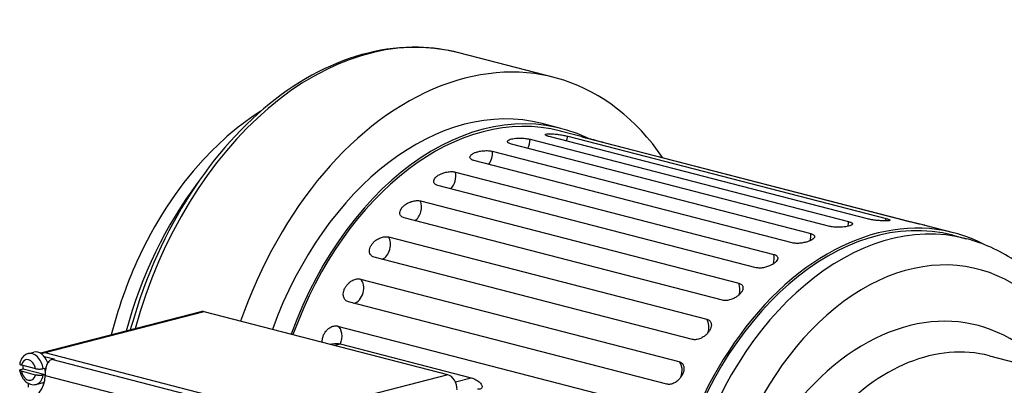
# Model space of a CAD drawing. Header units: inches. Extents: x 0 to 248, y 0 to 191.
# Tile 35 of 41: x 180 to 187.32, y 170.85 to 173.57. Entities that reach past the tile are written whole.
import ezdxf

# ---------------------------------------------------------------- set-up
doc = ezdxf.new("R2010")
doc.units = ezdxf.units.IN
doc.header["$MEASUREMENT"] = 0
doc.layers.add('PV-73B', color=7, linetype='Continuous')

# ---------------------------------------------------------------- blocks, each defined once
blk = doc.blocks.new('*U19')
at = {"layer": 'PV-73B'}
for p, q in [((24.3749, 50.1238), (23.665, 50.3075)), ((24.4253, 49.7447), (24.2861, 49.7807)), ((24.6325, 49.6708), (24.4204, 49.7257)), ((26.4234, 49.0161), (24.0571, 49.6286)), ((24.1962, 49.6646), (26.5625, 49.0522)), ((26.7045, 49.0719), (24.3382, 49.6844)), ((24.4753, 49.6868), (26.8416, 49.0744)), ((26.9793, 49.0596), (24.613, 49.6721)), ((24.7438, 49.6409), (27.0837, 49.0353)), ((23.915, 49.5749), (26.2813, 48.9624)), ((26.1443, 48.8939), (23.778, 49.5064)), ((23.6403, 49.4203), (26.0066, 48.8079)), ((25.8758, 48.709), (23.5095, 49.3215)), ((23.3803, 49.2057), (25.7466, 48.5933)), ((25.6261, 48.467), (23.2598, 49.0795)), ((27.3435, 48.9691), (27.1314, 49.024)), ((23.143, 48.9376), (25.5093, 48.3251)), ((27.3386, 48.9501), (27.436, 48.9248)), ((25.4027, 48.1753), (23.0364, 48.7878)), ((22.9356, 48.624), (25.3019, 48.0115)), ((25.2125, 47.8428), (22.8462, 48.4552)), ((21.7496, 48.3815), (20.5672, 48.0755)), ((21.7743, 48.3813), (20.5911, 48.0751)), ((23.5838, 47.913), (21.7743, 48.3813)), ((22.7644, 48.2745), (25.1307, 47.6621)), ((20.4658, 48.0696), (20.5076, 48.0804)), ((22.7428, 48.1306), (22.784, 48.1413)), ((22.784, 48.1413), (23.7584, 47.8891)), ((20.5664, 48.0753), (20.5557, 48.0725)), ((20.5911, 48.0751), (20.5631, 48.0678)), ((20.5833, 48.0492), (20.6577, 48.0299)), ((22.4006, 47.6067), (20.5911, 48.0751)), ((20.6577, 48.0299), (20.6421, 48.0259)), ((22.2105, 47.6199), (20.6421, 48.0259)), ((27.6108, 48.0533), (28.2954, 47.8761)), ((20.4137, 47.9526), (20.4277, 47.9562)), ((20.4147, 47.9855), (20.5205, 47.9581)), ((20.5205, 47.9106), (20.4147, 47.938)), ((20.4277, 47.9562), (20.591, 47.9139)), ((20.5771, 47.9579), (20.591, 47.9615)), ((20.591, 47.9139), (20.5771, 47.9103)), ((20.5911, 47.908), (22.1222, 47.5117)), ((23.5838, 47.913), (22.3867, 47.6031)), ((23.6404, 47.8586), (23.7584, 47.8891)), ((20.4676, 47.8194), (20.4676, 47.8479)), ((20.525, 47.8409), (20.5668, 47.8517))]:
    blk.add_line(p, q, dxfattribs=at)
for centre, major_axis, start_param, end_param in [((22.9992, 47.7348), (0.6659, 2.5727), 0, 1.54545), ((23.7091, 47.5511), (-0.6659, -2.5727), 2.603863, 4.592074), ((23.8483, 47.515), (-0.5771, -2.2297), 3.010755, 4.573452), ((23.7091, 47.5511), (-0.5771, -2.2297), 3.141593, 4.573452), ((23.8483, 47.515), (-0.5722, -2.2106), 3.141593, 4.572246), ((24.1266, 49.6486), (0.0247, 0.0953), 4.328617, 5.053054), ((24.407, 49.6877), (0.0247, 0.0953), 4.50315, 4.878521), ((24.6789, 49.6586), (0.0247, 0.0953), 4.677683, 4.703988), ((23.8463, 49.5426), (0.0247, 0.0953), 4.154085, 5.227587), ((23.5744, 49.3727), (0.0247, 0.0953), 3.979552, 5.40212), ((22.7471, 47.8), (0.5919, 2.2869), 1.02112, 1.556169), ((23.3193, 49.1442), (0.0247, 0.0953), 3.805019, 5.576653), ((26.7713, 46.7585), (-0.5672, -2.1916), 3.141593, 6.268416), ((26.8688, 46.7333), (0.5672, 2.1916), 0, 3.059741), ((26.7713, 46.7585), (-0.5722, -2.2106), 2.981884, 6.273706), ((26.4929, 49.0362), (-0.0247, -0.0953), 1.545299, 1.911461), ((26.7733, 49.0753), (-0.0247, -0.0953), 1.557973, 1.736928), ((27.008, 46.6972), (0.5179, 2.001), 5.506019, 8.364131), ((26.2126, 48.9301), (-0.0247, -0.0953), 1.530806, 2.085994), ((23.0888, 48.864), (0.0247, 0.0953), 3.630486, 5.751185), ((25.9407, 48.7602), (-0.0247, -0.0953), 1.512911, 2.260527), ((22.8897, 48.5406), (0.0247, 0.0953), 3.455953, 5.925718), ((25.6856, 48.5317), (0.0247, 0.0953), 4.630193, 5.576653), ((21.7743, 48.2862), (-0.0247, 0.0953), 5.920967, 6.283185), ((27.008, 46.2979), (0.513, 1.9819), 5.841064, 8.163061), ((25.4551, 48.2515), (0.0247, 0.0953), 4.592503, 5.751185), ((22.7283, 48.1839), (0.0247, 0.0953), 4.431106, 6.100251), ((27.1472, 46.2619), (0.4636, 1.7914), 0, 1.879876), ((20.5372, 47.9661), (0.0296, -0.1143), 1.698922, 3.141593), ((20.4676, 47.948), (0.0197, -0.0762), 1.526402, 4.032347), ((20.4954, 47.9552), (-0.0296, 0.1143), 4.560041, 6.283185), ((20.5911, 47.98), (-0.0247, 0.0953), 5.920965, 6.283185), ((25.2561, 47.9282), (0.0247, 0.0953), 4.520212, 5.925718), ((20.4676, 47.948), (0.0197, -0.0762), 4.667995, 7.17394), ((20.5093, 47.9588), (-0.0296, 0.1143), 1.189712, 1.418449), ((20.5093, 47.9588), (-0.0296, 0.1143), 4.362514, 4.560041), ((20.4519, 47.944), (-0.0493, 0.1906), 2.779375, 4.350168), ((20.4954, 47.9552), (-0.0296, 0.1143), 3.141593, 4.1403), ((20.5372, 47.9661), (0.0296, -0.1143), 0, 0.271746), ((20.5093, 47.9588), (-0.0296, 0.1143), 4.1403, 4.151521), ((23.5838, 47.8179), (-0.0247, 0.0953), 4.350171, 5.920967)]:
    blk.add_ellipse(centre, major_axis=major_axis, ratio=0.683013, start_param=start_param, end_param=end_param, dxfattribs=at)
for points, knots in [([(23.665, 50.3075), (23.5679, 50.3326), (23.4679, 50.3465), (23.1178, 50.3542), (22.8641, 50.291), (22.3704, 50.0365), (22.1348, 49.8448), (21.7165, 49.3584), (21.5378, 49.068), (21.3301, 48.5855), (21.2714, 48.4173), (21.2246, 48.2456)], [0.556544, 0.556544, 0.556544, 0.556544, 0.982102, 0.982102, 2.016063, 2.016063, 3.071303, 3.071303, 4.130297, 4.130297, 4.666466, 4.666466, 4.666466, 4.666466]), ([(22.1952, 49.8738), (22.0419, 49.7766), (21.8974, 49.6541), (21.5686, 49.2968), (21.4018, 49.0396), (21.1942, 48.5796), (21.1305, 48.3965), (21.0833, 48.2091)], [1.992891, 1.992891, 1.992891, 1.992891, 2.632154, 2.632154, 3.582263, 3.582263, 4.164128, 4.164128, 4.164128, 4.164128]), ([(24.3382, 49.6844), (24.3342, 49.6854), (24.3304, 49.6865), (24.3236, 49.6888), (24.3206, 49.6899), (24.3156, 49.6922), (24.3136, 49.6934), (24.3107, 49.6955), (24.3098, 49.6966), (24.3091, 49.6984), (24.3091, 49.6992), (24.3102, 49.7008), (24.3112, 49.7016), (24.3145, 49.7031), (24.3177, 49.704), (24.3264, 49.7053), (24.3318, 49.7056), (24.3431, 49.7058), (24.35, 49.7057), (24.365, 49.7049), (24.3732, 49.7042), (24.3857, 49.7029), (24.3911, 49.7023), (24.4019, 49.7009), (24.4073, 49.7001), (24.4178, 49.6985), (24.4236, 49.6976), (24.4351, 49.6956), (24.4408, 49.6945), (24.4518, 49.6923), (24.457, 49.6912), (24.4668, 49.689), (24.4713, 49.6879), (24.4753, 49.6868)], [0.970509, 0.970509, 0.970509, 0.970509, 1.402259, 1.402259, 1.834008, 1.834008, 2.265758, 2.265758, 2.697507, 2.697507, 3.07925, 3.07925, 3.460993, 3.460993, 4.080819, 4.080819, 4.700645, 4.700645, 5.320472, 5.320472, 5.940298, 5.940298, 6.322041, 6.322041, 6.703784, 6.703784, 7.135533, 7.135533, 7.567283, 7.567283, 7.999032, 7.999032, 8.430782, 8.430782, 8.430782, 8.430782]), ([(24.0571, 49.6286), (24.0531, 49.6296), (24.0493, 49.6308), (24.0424, 49.6334), (24.0394, 49.6349), (24.0345, 49.6379), (24.0325, 49.6395), (24.0296, 49.6427), (24.0288, 49.6443), (24.0281, 49.6473), (24.0282, 49.6488), (24.0293, 49.6519), (24.0303, 49.6534), (24.0337, 49.6569), (24.037, 49.6592), (24.0458, 49.6633), (24.0513, 49.6652), (24.0628, 49.6681), (24.0698, 49.6695), (24.0851, 49.6716), (24.0933, 49.6723), (24.106, 49.673), (24.1114, 49.6731), (24.1223, 49.6732), (24.1278, 49.6731), (24.1385, 49.6727), (24.1443, 49.6724), (24.1559, 49.6714), (24.1616, 49.6708), (24.1726, 49.6693), (24.1779, 49.6685), (24.1877, 49.6666), (24.1922, 49.6656), (24.1962, 49.6646)], [0.970509, 0.970509, 0.970509, 0.970509, 1.402259, 1.402259, 1.834008, 1.834008, 2.265758, 2.265758, 2.697507, 2.697507, 3.07925, 3.07925, 3.460993, 3.460993, 4.080819, 4.080819, 4.700645, 4.700645, 5.320472, 5.320472, 5.940298, 5.940298, 6.322041, 6.322041, 6.703784, 6.703784, 7.135533, 7.135533, 7.567283, 7.567283, 7.999032, 7.999032, 8.430782, 8.430782, 8.430782, 8.430782]), ([(24.613, 49.6721), (24.609, 49.6731), (24.6052, 49.6741), (24.5983, 49.676), (24.5952, 49.6769), (24.5901, 49.6785), (24.588, 49.6792), (24.585, 49.6803), (24.584, 49.6807), (24.5831, 49.6813), (24.583, 49.6815), (24.5838, 49.6816), (24.5847, 49.6816), (24.5876, 49.6812), (24.5906, 49.6807), (24.5988, 49.679), (24.6039, 49.6779), (24.6147, 49.6753), (24.6213, 49.6736), (24.6358, 49.6699), (24.6437, 49.6679), (24.6558, 49.6646), (24.661, 49.6632), (24.6715, 49.6604), (24.6768, 49.6589), (24.6871, 49.6561), (24.6927, 49.6546), (24.704, 49.6515), (24.7096, 49.65), (24.7204, 49.6471), (24.7256, 49.6457), (24.7353, 49.6431), (24.7398, 49.6419), (24.7438, 49.6409)], [0.970509, 0.970509, 0.970509, 0.970509, 1.402259, 1.402259, 1.834008, 1.834008, 2.265758, 2.265758, 2.697507, 2.697507, 3.07925, 3.07925, 3.460993, 3.460993, 4.080819, 4.080819, 4.700645, 4.700645, 5.320472, 5.320472, 5.940298, 5.940298, 6.322041, 6.322041, 6.703784, 6.703784, 7.135533, 7.135533, 7.567283, 7.567283, 7.999032, 7.999032, 8.430782, 8.430782, 8.430782, 8.430782]), ([(23.778, 49.5064), (23.774, 49.5074), (23.7702, 49.5087), (23.7633, 49.5116), (23.7603, 49.5133), (23.7553, 49.5171), (23.7532, 49.5191), (23.7503, 49.5233), (23.7494, 49.5255), (23.7486, 49.5296), (23.7486, 49.5318), (23.7496, 49.5362), (23.7505, 49.5385), (23.7538, 49.5439), (23.757, 49.5475), (23.7656, 49.5544), (23.771, 49.5577), (23.7823, 49.5634), (23.7892, 49.5662), (23.8043, 49.5712), (23.8125, 49.5732), (23.8251, 49.5758), (23.8305, 49.5767), (23.8413, 49.5781), (23.8468, 49.5787), (23.8574, 49.5795), (23.8632, 49.5797), (23.8748, 49.5798), (23.8805, 49.5796), (23.8915, 49.5789), (23.8968, 49.5783), (23.9065, 49.5768), (23.911, 49.5759), (23.915, 49.5749)], [0.970509, 0.970509, 0.970509, 0.970509, 1.402259, 1.402259, 1.834008, 1.834008, 2.265758, 2.265758, 2.697507, 2.697507, 3.07925, 3.07925, 3.460993, 3.460993, 4.080819, 4.080819, 4.700645, 4.700645, 5.320472, 5.320472, 5.940298, 5.940298, 6.322041, 6.322041, 6.703784, 6.703784, 7.135533, 7.135533, 7.567283, 7.567283, 7.999032, 7.999032, 8.430782, 8.430782, 8.430782, 8.430782]), ([(23.5095, 49.3215), (23.5055, 49.3225), (23.5017, 49.3238), (23.4948, 49.3271), (23.4917, 49.3291), (23.4865, 49.3334), (23.4844, 49.3359), (23.4812, 49.341), (23.4802, 49.3438), (23.4791, 49.349), (23.479, 49.3517), (23.4797, 49.3575), (23.4805, 49.3604), (23.4833, 49.3675), (23.4863, 49.3724), (23.4943, 49.3819), (23.4994, 49.3866), (23.5102, 49.3948), (23.5168, 49.399), (23.5314, 49.4065), (23.5394, 49.4099), (23.5516, 49.4142), (23.5569, 49.4158), (23.5675, 49.4186), (23.5728, 49.4198), (23.5832, 49.4217), (23.5889, 49.4225), (23.6003, 49.4235), (23.606, 49.4238), (23.6168, 49.4237), (23.6221, 49.4234), (23.6318, 49.4222), (23.6363, 49.4214), (23.6403, 49.4203)], [0.970509, 0.970509, 0.970509, 0.970509, 1.402259, 1.402259, 1.834008, 1.834008, 2.265758, 2.265758, 2.697507, 2.697507, 3.07925, 3.07925, 3.460993, 3.460993, 4.080819, 4.080819, 4.700645, 4.700645, 5.320472, 5.320472, 5.940298, 5.940298, 6.322041, 6.322041, 6.703784, 6.703784, 7.135533, 7.135533, 7.567283, 7.567283, 7.999032, 7.999032, 8.430782, 8.430782, 8.430782, 8.430782]), ([(23.2598, 49.0795), (23.2558, 49.0805), (23.2519, 49.0819), (23.2449, 49.0855), (23.2417, 49.0877), (23.2363, 49.0926), (23.234, 49.0954), (23.2305, 49.1014), (23.2293, 49.1046), (23.2278, 49.1108), (23.2275, 49.1141), (23.2277, 49.121), (23.2282, 49.1245), (23.2305, 49.1332), (23.233, 49.1392), (23.2401, 49.1511), (23.2447, 49.157), (23.2547, 49.1674), (23.2609, 49.1729), (23.2746, 49.1828), (23.2821, 49.1873), (23.2938, 49.1932), (23.2988, 49.1955), (23.309, 49.1995), (23.3142, 49.2012), (23.3242, 49.2041), (23.3298, 49.2054), (23.3409, 49.2073), (23.3464, 49.2079), (23.3571, 49.2085), (23.3622, 49.2084), (23.3719, 49.2075), (23.3763, 49.2068), (23.3803, 49.2057)], [0.970509, 0.970509, 0.970509, 0.970509, 1.402259, 1.402259, 1.834008, 1.834008, 2.265758, 2.265758, 2.697507, 2.697507, 3.07925, 3.07925, 3.460993, 3.460993, 4.080819, 4.080819, 4.700645, 4.700645, 5.320472, 5.320472, 5.940298, 5.940298, 6.322041, 6.322041, 6.703784, 6.703784, 7.135533, 7.135533, 7.567283, 7.567283, 7.999032, 7.999032, 8.430782, 8.430782, 8.430782, 8.430782]), ([(26.5625, 49.0522), (26.5665, 49.0511), (26.5703, 49.05), (26.5771, 49.0475), (26.5802, 49.0462), (26.5851, 49.0435), (26.5871, 49.0422), (26.59, 49.0394), (26.5908, 49.038), (26.5915, 49.0354), (26.5914, 49.0341), (26.5903, 49.0315), (26.5893, 49.0303), (26.5859, 49.0272), (26.5826, 49.0252), (26.5738, 49.0214), (26.5683, 49.0197), (26.5568, 49.0167), (26.5498, 49.0152), (26.5345, 49.0128), (26.5263, 49.0118), (26.5136, 49.0107), (26.5082, 49.0103), (26.4973, 49.0098), (26.4918, 49.0096), (26.4811, 49.0096), (26.4753, 49.0097), (26.4637, 49.0102), (26.458, 49.0106), (26.447, 49.0117), (26.4417, 49.0125), (26.4319, 49.0141), (26.4274, 49.0151), (26.4234, 49.0161)], [0.970509, 0.970509, 0.970509, 0.970509, 1.402259, 1.402259, 1.834008, 1.834008, 2.265758, 2.265758, 2.697507, 2.697507, 3.07925, 3.07925, 3.460993, 3.460993, 4.080819, 4.080819, 4.700645, 4.700645, 5.320472, 5.320472, 5.940298, 5.940298, 6.322041, 6.322041, 6.703784, 6.703784, 7.135533, 7.135533, 7.567283, 7.567283, 7.999032, 7.999032, 8.430782, 8.430782, 8.430782, 8.430782]), ([(26.8416, 49.0744), (26.8456, 49.0734), (26.8494, 49.0723), (26.8563, 49.0702), (26.8593, 49.0692), (26.8643, 49.0672), (26.8663, 49.0663), (26.8693, 49.0646), (26.8702, 49.0638), (26.871, 49.0625), (26.871, 49.0618), (26.87, 49.0607), (26.869, 49.0602), (26.8658, 49.0591), (26.8626, 49.0585), (26.854, 49.0576), (26.8486, 49.0573), (26.8373, 49.0571), (26.8303, 49.0572), (26.8152, 49.0576), (26.8071, 49.058), (26.7945, 49.0588), (26.7891, 49.0592), (26.7783, 49.0602), (26.7728, 49.0607), (26.7622, 49.0619), (26.7564, 49.0626), (26.7448, 49.0641), (26.7391, 49.065), (26.7281, 49.0668), (26.7228, 49.0678), (26.7131, 49.0699), (26.7086, 49.0709), (26.7045, 49.0719)], [0.970509, 0.970509, 0.970509, 0.970509, 1.402259, 1.402259, 1.834008, 1.834008, 2.265758, 2.265758, 2.697507, 2.697507, 3.07925, 3.07925, 3.460993, 3.460993, 4.080819, 4.080819, 4.700645, 4.700645, 5.320472, 5.320472, 5.940298, 5.940298, 6.322041, 6.322041, 6.703784, 6.703784, 7.135533, 7.135533, 7.567283, 7.567283, 7.999032, 7.999032, 8.430782, 8.430782, 8.430782, 8.430782]), ([(27.1314, 49.024), (27.1307, 49.0242), (27.13, 49.0244), (27.1253, 49.0256), (27.1202, 49.0268), (27.1094, 49.0294), (27.1027, 49.0309), (27.0882, 49.0343), (27.0802, 49.0361), (27.068, 49.0388), (27.0627, 49.04), (27.0521, 49.0424), (27.0468, 49.0436), (27.0364, 49.046), (27.0307, 49.0473), (27.0193, 49.0499), (27.0136, 49.0512), (27.0027, 49.0538), (26.9975, 49.0551), (26.9878, 49.0575), (26.9833, 49.0586), (26.9793, 49.0596)], [3.969293, 3.969293, 3.969293, 3.969293, 4.080819, 4.080819, 4.700645, 4.700645, 5.320472, 5.320472, 5.940298, 5.940298, 6.322041, 6.322041, 6.703784, 6.703784, 7.135533, 7.135533, 7.567283, 7.567283, 7.999032, 7.999032, 8.430782, 8.430782, 8.430782, 8.430782]), ([(26.2813, 48.9624), (26.2854, 48.9614), (26.2892, 48.9601), (26.296, 48.9573), (26.299, 48.9558), (26.304, 48.9524), (26.306, 48.9505), (26.3089, 48.9467), (26.3098, 48.9448), (26.3105, 48.941), (26.3104, 48.9391), (26.3094, 48.9351), (26.3084, 48.933), (26.3051, 48.9281), (26.3019, 48.9247), (26.2932, 48.9182), (26.2878, 48.9149), (26.2765, 48.9093), (26.2696, 48.9064), (26.2545, 48.9011), (26.2464, 48.8988), (26.2339, 48.8958), (26.2285, 48.8947), (26.2177, 48.8928), (26.2123, 48.892), (26.2017, 48.8908), (26.196, 48.8903), (26.1845, 48.8898), (26.1788, 48.8898), (26.1678, 48.8902), (26.1626, 48.8907), (26.1528, 48.892), (26.1483, 48.8929), (26.1443, 48.8939)], [0.970509, 0.970509, 0.970509, 0.970509, 1.402259, 1.402259, 1.834008, 1.834008, 2.265758, 2.265758, 2.697507, 2.697507, 3.07925, 3.07925, 3.460993, 3.460993, 4.080819, 4.080819, 4.700645, 4.700645, 5.320472, 5.320472, 5.940298, 5.940298, 6.322041, 6.322041, 6.703784, 6.703784, 7.135533, 7.135533, 7.567283, 7.567283, 7.999032, 7.999032, 8.430782, 8.430782, 8.430782, 8.430782]), ([(23.0364, 48.7878), (23.0324, 48.7888), (23.0285, 48.7903), (23.0213, 48.7941), (23.018, 48.7964), (23.0123, 48.8019), (23.0098, 48.805), (23.0058, 48.8117), (23.0043, 48.8153), (23.0024, 48.8223), (23.0017, 48.826), (23.0013, 48.8339), (23.0015, 48.838), (23.0029, 48.848), (23.0049, 48.855), (23.0108, 48.8689), (23.0148, 48.8758), (23.0236, 48.8882), (23.0291, 48.8947), (23.0417, 48.9067), (23.0486, 48.9122), (23.0596, 48.9195), (23.0643, 48.9223), (23.0739, 48.9274), (23.0788, 48.9296), (23.0883, 48.9333), (23.0937, 48.9351), (23.1043, 48.9378), (23.1097, 48.9387), (23.1201, 48.9398), (23.1251, 48.9399), (23.1346, 48.9393), (23.139, 48.9386), (23.143, 48.9376)], [0.970509, 0.970509, 0.970509, 0.970509, 1.402259, 1.402259, 1.834008, 1.834008, 2.265758, 2.265758, 2.697507, 2.697507, 3.07925, 3.07925, 3.460993, 3.460993, 4.080819, 4.080819, 4.700645, 4.700645, 5.320472, 5.320472, 5.940298, 5.940298, 6.322041, 6.322041, 6.703784, 6.703784, 7.135533, 7.135533, 7.567283, 7.567283, 7.999032, 7.999032, 8.430782, 8.430782, 8.430782, 8.430782]), ([(28.4178, 47.8715), (28.3787, 47.9979), (28.3293, 48.117), (28.1611, 48.4295), (28.0197, 48.599), (27.7453, 48.8033), (27.6295, 48.8639), (27.4832, 48.9118), (27.4597, 48.9187), (27.436, 48.9248)], [11.759166, 11.759166, 11.759166, 11.759166, 12.206271, 12.206271, 13.0273, 13.0273, 13.545732, 13.545732, 13.644225, 13.644225, 13.644225, 13.644225]), ([(26.0066, 48.8079), (26.0106, 48.8068), (26.0144, 48.8055), (26.0213, 48.8024), (26.0244, 48.8006), (26.0295, 48.7965), (26.0315, 48.7943), (26.0346, 48.7895), (26.0356, 48.787), (26.0365, 48.7821), (26.0366, 48.7796), (26.0358, 48.7742), (26.0349, 48.7715), (26.032, 48.7648), (26.029, 48.7601), (26.0208, 48.7509), (26.0157, 48.7463), (26.0049, 48.7381), (25.9983, 48.7339), (25.9838, 48.726), (25.9759, 48.7224), (25.9638, 48.7177), (25.9586, 48.7159), (25.9481, 48.7127), (25.9428, 48.7113), (25.9325, 48.709), (25.9269, 48.708), (25.9156, 48.7066), (25.91, 48.7062), (25.8992, 48.706), (25.894, 48.7062), (25.8843, 48.7072), (25.8798, 48.708), (25.8758, 48.709)], [0.970509, 0.970509, 0.970509, 0.970509, 1.402259, 1.402259, 1.834008, 1.834008, 2.265758, 2.265758, 2.697507, 2.697507, 3.07925, 3.07925, 3.460993, 3.460993, 4.080819, 4.080819, 4.700645, 4.700645, 5.320472, 5.320472, 5.940298, 5.940298, 6.322041, 6.322041, 6.703784, 6.703784, 7.135533, 7.135533, 7.567283, 7.567283, 7.999032, 7.999032, 8.430782, 8.430782, 8.430782, 8.430782]), ([(22.8462, 48.4552), (22.8422, 48.4562), (22.8382, 48.4578), (22.8308, 48.4618), (22.8274, 48.4642), (22.8212, 48.4701), (22.8185, 48.4734), (22.814, 48.4807), (22.8122, 48.4846), (22.8096, 48.4922), (22.8086, 48.4964), (22.8074, 48.505), (22.8072, 48.5095), (22.8076, 48.5206), (22.8088, 48.5283), (22.8132, 48.5439), (22.8165, 48.5517), (22.8238, 48.5656), (22.8286, 48.573), (22.8397, 48.5866), (22.846, 48.5929), (22.8559, 48.6014), (22.8602, 48.6047), (22.8691, 48.6105), (22.8737, 48.6132), (22.8827, 48.6176), (22.8877, 48.6197), (22.8978, 48.623), (22.903, 48.6243), (22.913, 48.6258), (22.9179, 48.6261), (22.9272, 48.6257), (22.9316, 48.625), (22.9356, 48.624)], [0.970509, 0.970509, 0.970509, 0.970509, 1.402259, 1.402259, 1.834008, 1.834008, 2.265758, 2.265758, 2.697507, 2.697507, 3.07925, 3.07925, 3.460993, 3.460993, 4.080819, 4.080819, 4.700645, 4.700645, 5.320472, 5.320472, 5.940298, 5.940298, 6.322041, 6.322041, 6.703784, 6.703784, 7.135533, 7.135533, 7.567283, 7.567283, 7.999032, 7.999032, 8.430782, 8.430782, 8.430782, 8.430782]), ([(25.7466, 48.5933), (25.7506, 48.5922), (25.7545, 48.5909), (25.7615, 48.5874), (25.7646, 48.5854), (25.7699, 48.5807), (25.7721, 48.5781), (25.7755, 48.5724), (25.7766, 48.5694), (25.7779, 48.5636), (25.7781, 48.5604), (25.7778, 48.5539), (25.7771, 48.5505), (25.7747, 48.5422), (25.7721, 48.5364), (25.7649, 48.5248), (25.7602, 48.5189), (25.7502, 48.5085), (25.7441, 48.503), (25.7305, 48.4928), (25.7231, 48.4881), (25.7116, 48.4818), (25.7066, 48.4794), (25.6966, 48.475), (25.6915, 48.4731), (25.6816, 48.4699), (25.6762, 48.4684), (25.6653, 48.4661), (25.6598, 48.4653), (25.6492, 48.4645), (25.6441, 48.4645), (25.6346, 48.4653), (25.6301, 48.466), (25.6261, 48.467)], [0.970509, 0.970509, 0.970509, 0.970509, 1.402259, 1.402259, 1.834008, 1.834008, 2.265758, 2.265758, 2.697507, 2.697507, 3.07925, 3.07925, 3.460993, 3.460993, 4.080819, 4.080819, 4.700645, 4.700645, 5.320472, 5.320472, 5.940298, 5.940298, 6.322041, 6.322041, 6.703784, 6.703784, 7.135533, 7.135533, 7.567283, 7.567283, 7.999032, 7.999032, 8.430782, 8.430782, 8.430782, 8.430782]), ([(25.5093, 48.3251), (25.5133, 48.3241), (25.5172, 48.3226), (25.5243, 48.3189), (25.5276, 48.3167), (25.5332, 48.3115), (25.5356, 48.3085), (25.5393, 48.3021), (25.5407, 48.2986), (25.5424, 48.2919), (25.543, 48.2883), (25.5432, 48.2807), (25.5429, 48.2768), (25.5412, 48.2671), (25.5392, 48.2603), (25.5331, 48.2466), (25.5291, 48.2397), (25.5203, 48.2273), (25.5147, 48.2208), (25.5024, 48.2086), (25.4955, 48.2029), (25.4848, 48.1953), (25.4802, 48.1923), (25.4709, 48.187), (25.4661, 48.1846), (25.4567, 48.1806), (25.4515, 48.1787), (25.441, 48.1757), (25.4358, 48.1746), (25.4255, 48.1733), (25.4205, 48.1731), (25.4111, 48.1736), (25.4067, 48.1743), (25.4027, 48.1753)], [0.970509, 0.970509, 0.970509, 0.970509, 1.402259, 1.402259, 1.834008, 1.834008, 2.265758, 2.265758, 2.697507, 2.697507, 3.07925, 3.07925, 3.460993, 3.460993, 4.080819, 4.080819, 4.700645, 4.700645, 5.320472, 5.320472, 5.940298, 5.940298, 6.322041, 6.322041, 6.703784, 6.703784, 7.135533, 7.135533, 7.567283, 7.567283, 7.999032, 7.999032, 8.430782, 8.430782, 8.430782, 8.430782]), ([(22.6509, 48.1544), (22.6505, 48.1615), (22.6509, 48.1695), (22.6535, 48.186), (22.6558, 48.1944), (22.6616, 48.2095), (22.6655, 48.2174), (22.6749, 48.2323), (22.6803, 48.2392), (22.6891, 48.2485), (22.693, 48.2521), (22.701, 48.2587), (22.7052, 48.2616), (22.7135, 48.2666), (22.7182, 48.2689), (22.7277, 48.2727), (22.7326, 48.2742), (22.7422, 48.276), (22.747, 48.2764), (22.7561, 48.2762), (22.7604, 48.2756), (22.7644, 48.2745)], [3.481942, 3.481942, 3.481942, 3.481942, 4.080819, 4.080819, 4.700645, 4.700645, 5.320472, 5.320472, 5.940298, 5.940298, 6.322041, 6.322041, 6.703784, 6.703784, 7.135533, 7.135533, 7.567283, 7.567283, 7.999032, 7.999032, 8.430782, 8.430782, 8.430782, 8.430782]), ([(22.7068, 48.14), (22.7082, 48.1402), (22.7097, 48.1404), (22.7178, 48.1417), (22.7246, 48.1426), (22.7382, 48.1439), (22.7449, 48.1443), (22.7571, 48.1445), (22.7633, 48.1443), (22.7746, 48.1433), (22.7798, 48.1424), (22.784, 48.1413)], [6.772758, 6.772758, 6.772758, 6.772758, 6.889863, 6.889863, 7.39607, 7.39607, 7.902277, 7.902277, 8.359225, 8.359225, 8.816174, 8.816174, 8.816174, 8.816174]), ([(20.4658, 48.0696), (20.4614, 48.0685), (20.4571, 48.0669), (20.4424, 48.0601), (20.4331, 48.0529), (20.4168, 48.034), (20.4103, 48.0219), (20.4046, 48.0038), (20.4034, 47.9987), (20.4024, 47.9935)], [0.0227604, 0.0227604, 0.0227604, 0.0227604, 0.0382007, 0.0382007, 0.0774891, 0.0774891, 0.1217411, 0.1217411, 0.1382751, 0.1382751, 0.1382751, 0.1382751]), ([(20.6421, 48.0259), (20.6376, 48.0247), (20.6333, 48.0229), (20.6252, 48.0178), (20.6215, 48.0146), (20.6148, 48.007), (20.6118, 48.0026), (20.6066, 47.9932), (20.6044, 47.988), (20.6006, 47.9775), (20.5989, 47.9718), (20.596, 47.9596), (20.5948, 47.9532), (20.5931, 47.9411), (20.5924, 47.9354), (20.592, 47.9298)], [7.687811, 7.687811, 7.687811, 7.687811, 8.168955, 8.168955, 8.650099, 8.650099, 9.131243, 9.131243, 9.612387, 9.612387, 10.092219, 10.092219, 10.572052, 10.572052, 10.984667, 10.984667, 10.984667, 10.984667]), ([(25.3019, 48.0115), (25.3059, 48.0105), (25.3098, 48.009), (25.3171, 48.0051), (25.3205, 48.0027), (25.3265, 47.997), (25.3291, 47.9938), (25.3334, 47.9867), (25.335, 47.9829), (25.3374, 47.9755), (25.3382, 47.9715), (25.3392, 47.9631), (25.3392, 47.9587), (25.3386, 47.9478), (25.3372, 47.9402), (25.3326, 47.9249), (25.3293, 47.9171), (25.322, 47.9032), (25.3172, 47.8958), (25.3063, 47.8819), (25.3002, 47.8755), (25.2906, 47.8668), (25.2864, 47.8634), (25.2777, 47.8573), (25.2733, 47.8546), (25.2645, 47.8499), (25.2597, 47.8477), (25.2498, 47.8442), (25.2447, 47.8428), (25.2349, 47.8411), (25.2301, 47.8408), (25.2208, 47.8411), (25.2165, 47.8417), (25.2125, 47.8428)], [0.970509, 0.970509, 0.970509, 0.970509, 1.402259, 1.402259, 1.834008, 1.834008, 2.265758, 2.265758, 2.697507, 2.697507, 3.07925, 3.07925, 3.460993, 3.460993, 4.080819, 4.080819, 4.700645, 4.700645, 5.320472, 5.320472, 5.940298, 5.940298, 6.322041, 6.322041, 6.703784, 6.703784, 7.135533, 7.135533, 7.567283, 7.567283, 7.999032, 7.999032, 8.430782, 8.430782, 8.430782, 8.430782]), ([(20.4024, 47.9935), (20.4024, 47.9933), (20.4024, 47.9931), (20.4024, 47.9923), (20.4027, 47.9916), (20.4038, 47.9902), (20.4046, 47.9896), (20.4066, 47.9884), (20.4079, 47.9877), (20.4111, 47.9865), (20.4129, 47.986), (20.4147, 47.9855)], [0.6853751, 0.6853751, 0.6853751, 0.6853751, 0.737672, 0.737672, 0.926934, 0.926934, 1.116196, 1.116196, 1.3120924, 1.3120924, 1.5079888, 1.5079888, 1.5079888, 1.5079888]), ([(20.4147, 47.938), (20.4129, 47.9384), (20.4111, 47.939), (20.4079, 47.9402), (20.4066, 47.9408), (20.4046, 47.942), (20.4038, 47.9427), (20.4027, 47.9441), (20.4024, 47.9448), (20.4024, 47.9461), (20.4026, 47.9467), (20.4036, 47.9481), (20.4044, 47.9488), (20.4062, 47.9499), (20.4074, 47.9505), (20.4103, 47.9517), (20.412, 47.9522), (20.4137, 47.9526)], [-1.507989, -1.507989, -1.507989, -1.507989, -1.312092, -1.312092, -1.116196, -1.116196, -0.926934, -0.926934, -0.737672, -0.737672, -0.552208, -0.552208, -0.366745, -0.366745, -0.183372, -0.183372, 0, 0, 0, 0]), ([(20.4024, 47.9451), (20.4041, 47.9353), (20.4067, 47.9256), (20.4157, 47.9017), (20.4233, 47.8881), (20.4421, 47.8651), (20.4532, 47.8557), (20.4768, 47.8429), (20.4891, 47.8392), (20.5095, 47.8382), (20.5174, 47.8389), (20.525, 47.8409)], [0.1879536, 0.1879536, 0.1879536, 0.1879536, 0.2178197, 0.2178197, 0.2647211, 0.2647211, 0.3109862, 0.3109862, 0.3533696, 0.3533696, 0.3801084, 0.3801084, 0.3801084, 0.3801084]), ([(20.5205, 47.9581), (20.5223, 47.9576), (20.5244, 47.9572), (20.5291, 47.9564), (20.5316, 47.956), (20.5362, 47.9555), (20.5388, 47.9553), (20.5441, 47.955), (20.5468, 47.9549), (20.5518, 47.9549), (20.5544, 47.955), (20.5596, 47.9552), (20.5622, 47.9555), (20.5667, 47.9559), (20.569, 47.9562), (20.5734, 47.957), (20.5754, 47.9574), (20.5771, 47.9579)], [-1.507989, -1.507989, -1.507989, -1.507989, -1.312092, -1.312092, -1.116196, -1.116196, -0.926934, -0.926934, -0.737672, -0.737672, -0.552208, -0.552208, -0.366745, -0.366745, -0.183372, -0.183372, 0, 0, 0, 0]), ([(20.5771, 47.9103), (20.5754, 47.9099), (20.5734, 47.9095), (20.569, 47.9087), (20.5667, 47.9084), (20.5622, 47.9079), (20.5596, 47.9077), (20.5544, 47.9075), (20.5518, 47.9074), (20.5468, 47.9074), (20.5441, 47.9075), (20.5388, 47.9078), (20.5362, 47.908), (20.5316, 47.9085), (20.5291, 47.9088), (20.5244, 47.9096), (20.5223, 47.9101), (20.5205, 47.9106)], [0, 0, 0, 0, 0.183372, 0.183372, 0.366745, 0.366745, 0.552208, 0.552208, 0.737672, 0.737672, 0.926934, 0.926934, 1.116196, 1.116196, 1.312092, 1.312092, 1.507989, 1.507989, 1.507989, 1.507989]), ([(20.592, 47.9298), (20.5919, 47.9288), (20.5918, 47.9279), (20.5913, 47.9205), (20.5911, 47.914), (20.5911, 47.908)], [3.2968561, 3.2968561, 3.2968561, 3.2968561, 3.3640731, 3.3640731, 3.8439055, 3.8439055, 3.8439055, 3.8439055]), ([(23.7584, 47.8891), (23.7701, 47.886), (23.7824, 47.8815), (23.8049, 47.8695), (23.815, 47.8622), (23.8259, 47.8512), (23.8291, 47.8474), (23.8343, 47.8395), (23.8364, 47.8355), (23.8384, 47.8291), (23.839, 47.8263), (23.8391, 47.8208), (23.8387, 47.8182), (23.8366, 47.8133), (23.835, 47.8111), (23.8304, 47.8075), (23.8275, 47.8061), (23.824, 47.8052), (23.8205, 47.8043), (23.8165, 47.8039), (23.8099, 47.8041), (23.8075, 47.8042), (23.8051, 47.8045)], [-5.107478, -5.107478, -5.107478, -5.107478, -3.839179, -3.839179, -2.57088, -2.57088, -2.035897, -2.035897, -1.500914, -1.500914, -1.125685, -1.125685, -0.750457, -0.750457, -0.375228, -0.375228, 0, 0, 0, 0.375228, 0.375228, 0.5734, 0.5734, 0.5734, 0.5734])]:
    blk.add_open_spline(points, degree=3, knots=knots, dxfattribs=at)

msp = doc.modelspace()

# ---------------------------------------------------------------- block references
at = {"layer": 'PV-73B'}
msp.add_blockref('*U19', (159.6, 123.0146), dxfattribs=at)

doc.saveas('drawing.dxf')
